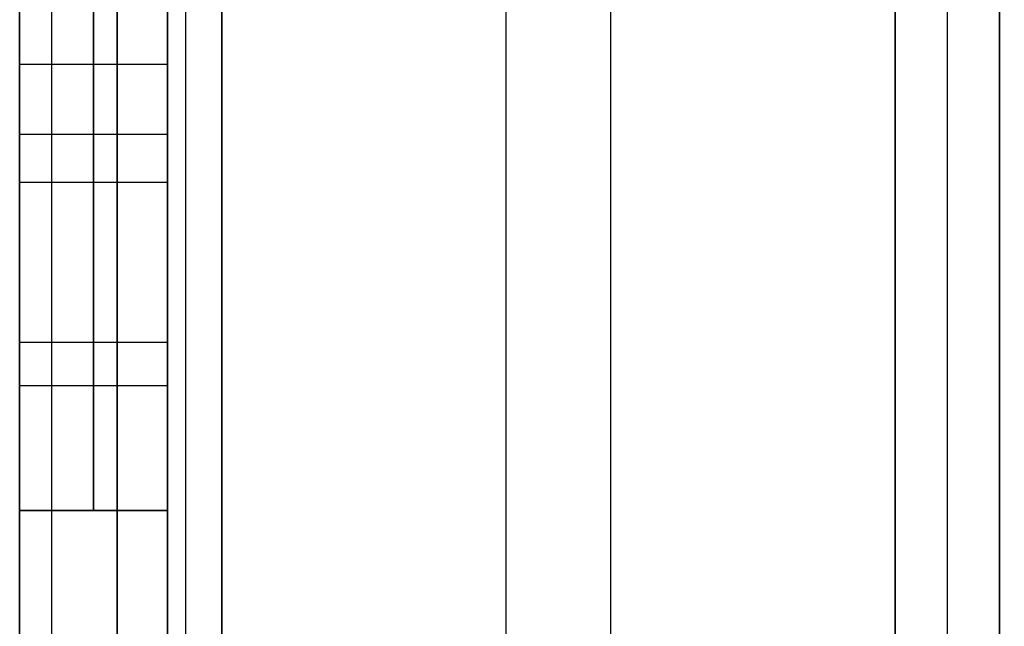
# Model space of a CAD drawing. Header units: millimetres. Extents: x -41 to 130, y -81 to 36.
# Tile 2 of 256: x -41.14 to -30.49, y -32.12 to -25.56. Entities that reach past the tile are written whole.
import ezdxf

# ---------------------------------------------------------------- set-up
doc = ezdxf.new("R2010")
doc.units = ezdxf.units.MM
doc.layers.add('MADERA', color=7, linetype='Continuous', true_color=0xb06a28)
doc.layers.add('METAL NEGRO', color=7, linetype='Continuous')

msp = doc.modelspace()

# ---------------------------------------------------------------- linework, layer by layer
at = {"layer": 'MADERA', "color": 254, "true_color": 0xcbd2ef}
for points in [[(8.77, -38.426, 90), (-30.828, 1.172, 90)], [(5.941, -41.255, 90), (-33.657, -1.657, 90)], [(5.941, -41.255, 90), (-33.657, -1.657, 90)], [(-33.657, -44.083, -90), (5.941, -4.485, -90)], [(5.941, -4.485, -90), (-33.657, -44.083, -90)], [(8.77, -7.314, -90), (-30.828, -46.912, -90)], [(-12.444, -22.87, 90), (-33.657, -44.083, 90)], [(-12.444, -22.87), (-33.657, -44.083)], [(-33.657, -44.083, 90), (-12.444, -22.87, 90)], [(-30.828, -46.912, 90), (-9.615, -25.698, 90)]]:
    msp.add_open_spline(points, degree=1, dxfattribs=at)
at = {"layer": 'METAL NEGRO', "color": 254, "true_color": 0xcbd2ef, "extrusion": (1, 0, 0)}
for centre, radius, start, end in [((-22.87, -37, -41.144), 8, 180, 0), ((-22.87, -37, -41.144), 8, 180, 0), ((-22.87, -37, -39.544), 8, 180, 0), ((-22.87, 37, -41.144), 8, 90, 180), ((-22.87, 37, -41.144), 8, 90, 180), ((-22.87, 37, -39.544), 8, 90, 180), ((-24.87, -60, -41.144), 2.5, 90, 270), ((-24.87, -60, -41.144), 2.5, 90, 270), ((-24.87, -60, -39.544), 2.5, 90, 270)]:
    msp.add_arc(centre, radius, start, end, dxfattribs=at)
at = {"layer": 'METAL NEGRO', "color": 254, "true_color": 0xcbd2ef, "extrusion": (-1, 0, 0)}
for centre, radius, start, end in [((22.87, -37, 40.344), 8, 180, 360), ((22.87, -37, 39.544), 8, 180, 0), ((22.87, 37, 40.344), 8, 360, 90), ((22.87, 37, 39.544), 8, 0, 90), ((24.87, -60, 40.344), 2.5, 270, 90), ((24.87, -60, 39.544), 2.5, 270, 90)]:
    msp.add_arc(centre, radius, start, end, dxfattribs=at)
at = {"layer": 'METAL NEGRO', "color": 254, "true_color": 0xcbd2ef}
for points in [[(-41.144, -40.87, -85), (-41.144, -4.87, -85)], [(-41.144, -4.87, 85), (-41.144, -40.87, 85)], [(-41.144, -40.87, 85), (-41.144, -4.87, 85)], [(-41.144, -40.87, -85), (-41.144, -4.87, -85)], [(-41.144, -39.37, -83.5), (-41.144, -6.37, -83.5)], [(-41.144, -39.37, 83.5), (-41.144, -6.37, 83.5)], [(-41.144, -6.37, -83.5), (-41.144, -39.37, -83.5)], [(-41.144, -39.37, 83.5), (-41.144, -6.37, 83.5)], [(-41.144, -38.87, -72.672), (-41.144, -6.87, -72.672)], [(-41.144, -38.87, 72.672), (-41.144, -6.87, 72.672)], [(-41.144, -6.87, -72.672), (-41.144, -38.87, -72.672)], [(-41.144, -6.87, 72.672), (-41.144, -38.87, 72.672)], [(-40.798, -6.87, -74.211), (-40.798, -38.87, -74.211)], [(-40.798, -6.87, 74.211), (-40.798, -38.87, 74.211)], [(-40.089, -38.87, -75.217), (-40.089, -6.87, -75.217)], [(-40.089, -6.87, -75.217), (-40.089, -38.87, -75.217)], [(-40.089, -38.87, 75.217), (-40.089, -6.87, 75.217)], [(-40.089, -6.87, 75.217), (-40.089, -38.87, 75.217)], [(-39.544, -6.87, 72.672), (-39.544, -38.87, 72.672)], [(-39.544, -38.87, 72.672), (-39.544, -6.87, 72.672)], [(-39.544, -6.87, -72.672), (-39.544, -38.87, -72.672)], [(-39.544, -38.87, -72.672), (-39.544, -6.87, -72.672)], [(-39.352, -6.87, 73.527), (-39.352, -38.87, 73.527)], [(-39.352, -6.87, -73.527), (-39.352, -38.87, -73.527)], [(-38.958, -38.87, -74.086), (-38.958, -6.87, -74.086)], [(-38.958, -6.87, 74.086), (-38.958, -38.87, 74.086)], [(-38.958, -38.87, 74.086), (-38.958, -6.87, 74.086)], [(-38.958, -6.87, -74.086), (-38.958, -38.87, -74.086)], [(-35.882, -38.87, -79.424), (-35.882, -6.87, -79.424)], [(-35.882, -38.87, 79.424), (-35.882, -6.87, 79.424)], [(-34.751, -38.87, -78.293), (-34.751, -6.87, -78.293)], [(-34.751, -38.87, 78.293), (-34.751, -6.87, 78.293)], [(-31.675, -35.87, -83.631), (-31.675, -9.87, -83.631)], [(-31.675, -9.87, -83.631), (-31.675, -35.87, -83.631)], [(-31.675, -35.87, 83.631), (-31.675, -9.87, 83.631)], [(-31.675, -9.87, 83.631), (-31.675, -35.87, 83.631)], [(-31.109, -35.87, -83.066), (-31.109, -9.87, -83.066)], [(-31.109, -35.87, 83.066), (-31.109, -9.87, 83.066)], [(-30.544, -9.87, -82.5), (-30.544, -35.87, -82.5)], [(-30.544, -9.87, -82.5), (-30.544, -35.87, -82.5)], [(-30.544, -35.87, 82.5), (-30.544, -9.87, 82.5)], [(-30.544, -35.87, 82.5), (-30.544, -9.87, 82.5)], [(-39.544, -26.049, -62.205), (-41.144, -26.049, -62.205)], [(-39.544, -26.803, -58.414), (-41.144, -26.803, -58.414)], [(-39.544, -27.322, -60.488), (-41.144, -27.322, -60.488)], [(-39.544, -29.054, 42.075), (-41.144, -29.054, 42.075)], [(-39.544, -29.522, -41.445), (-41.144, -29.522, -41.445)], [(-41.144, -30.87, 37), (-41.144, -30.87, -37)], [(-41.144, -38.87), (-41.144, -30.87)], [(-39.544, -30.87, -37), (-41.144, -30.87, -37)], [(-41.144, -30.87, 37), (-39.544, -30.87, 37)], [(-39.544, -30.87, 37), (-41.144, -30.87, 37)], [(-41.144, -30.87, 37), (-41.144, -30.87, -37)], [(-41.144, -30.87, -37), (-39.544, -30.87, -37)], [(-39.544, -30.87), (-41.144, -30.87)], [(-40.344, -30.87, 37), (-40.344, -30.87, -37)], [(-39.544, -30.87, 37), (-39.544, -30.87, -37)], [(-39.544, -38.87), (-39.544, -30.87)], [(-39.544, -30.87, -37), (-39.544, -30.87, 37)]]:
    msp.add_open_spline(points, degree=1, dxfattribs=at)

doc.saveas('drawing.dxf')
